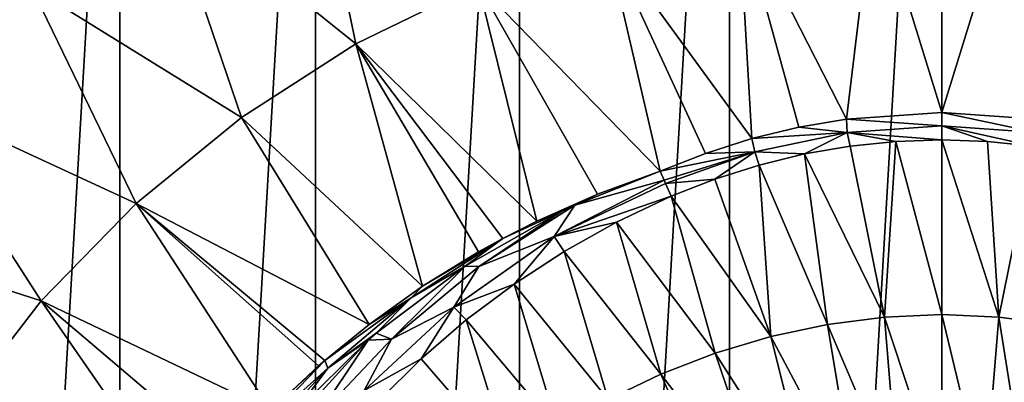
# Model space of a CAD drawing. Header units: metres. Extents: x -24 to 24, y -256 to 25.
# Tile 245 of 256: x -12 to 1, y 9 to 14. Entities that reach past the tile are written whole.
import ezdxf

# ---------------------------------------------------------------- set-up
doc = ezdxf.new("R2010")
doc.units = ezdxf.units.M
doc.layers.add('solid_DOMO_KURZ_SW0002', color=7, linetype='CONTINUOUS')

msp = doc.modelspace()

# ---------------------------------------------------------------- linework, layer by layer
at = {"layer": 'solid_DOMO_KURZ_SW0002'}
for points in [[(-2.754266, -23.589754), (0, 23.75), (0, -23.75)], [(-2.754266, -23.589754), (-2.754265, 23.589754), (0, 23.75)], [(0, 23.75), (2.754265, 23.589754), (0, -23.75)], [(-5.474641, -23.110405), (-5.47464, 23.110405), (-2.754265, 23.589754)], [(-2.754266, -23.589754), (-5.474641, -23.110405), (-2.754265, 23.589754)], [(2.754265, 23.589754), (2.754266, -23.589754), (0, -23.75)], [(-8.12075, -22.31851), (-8.12075, 22.31851), (-5.47464, 23.110405)], [(-5.474641, -23.110405), (-8.12075, -22.31851), (-5.47464, 23.110405)], [(-10.657049, -21.224745), (-10.657048, 21.224745), (-8.12075, 22.31851)], [(-8.12075, -22.31851), (-10.657049, -21.224745), (-8.12075, 22.31851)], [(-13.049229, -19.843893), (-13.049229, 19.843895), (-10.657048, 21.224745)], [(-10.657049, -21.224745), (-13.049229, -19.843893), (-10.657048, 21.224745)], [(-7.596102, 13.475042, 169.842682), (-8.235703, 16.536253, 168.205948), (-10.086776, 15.476802, 168.205948)], [(-7.596102, 13.475042, 169.842682), (-6.012995, 14.252068, 169.842682), (-8.235703, 16.536253, 168.205948)], [(-13.362696, 12.755893, 168.205948), (-11.803401, 14.211059, 168.205948), (-13.614305, 16.386885, 166.2836)], [(-9.080478, 12.522878, 169.842682), (-10.086776, 15.476802, 168.205948), (-11.803401, 14.211059, 168.205948)], [(-9.080478, 12.522878, 169.842682), (-7.596102, 13.475042, 169.842682), (-10.086776, 15.476802, 168.205948)], [(-1.236275, 12.50241, 171.087006), (-0.88186, 15.44344, 169.842682), (-2.633915, 15.242704, 169.842682)], [(-1.236275, 12.50241, 171.087006), (0, 12.587008, 171.078125), (-0.88186, 15.44344, 169.842682)], [(0, 12.587008, 171.078125), (0.881658, 15.443452, 169.842682), (-0.88186, 15.44344, 169.842682)], [(0, 12.587008, 171.078125), (1.236543, 12.50237, 171.087021), (0.881658, 15.443452, 169.842682)], [(-2.46335, 12.247676, 171.113403), (-2.633915, 15.242704, 169.842682), (-4.351736, 14.843852, 169.842682)], [(-1.85261, 12.396256, 171.098068), (-1.236275, 12.50241, 171.087006), (-2.633915, 15.242704, 169.842682)], [(-2.46335, 12.247676, 171.113403), (-1.85261, 12.396256, 171.098068), (-2.633915, 15.242704, 169.842682)], [(-3.652836, 11.825965, 171.156357), (-4.351736, 14.843852, 169.842682), (-6.012995, 14.252068, 169.842682)], [(-3.064753, 12.057226, 171.132874), (-2.46335, 12.247676, 171.113403), (-4.351736, 14.843852, 169.842682)], [(-3.652836, 11.825965, 171.156357), (-3.064753, 12.057226, 171.132874), (-4.351736, 14.843852, 169.842682)], [(-10.446832, 11.407947, 169.842682), (-11.803401, 14.211059, 168.205948), (-13.362696, 12.755893, 168.205948)], [(-10.446832, 11.407947, 169.842682), (-9.080478, 12.522878, 169.842682), (-11.803401, 14.211059, 168.205948)], [(-5.251084, 11.179477, 171.165939), (-6.012995, 14.252068, 169.842682), (-7.596102, 13.475042, 169.842682)], [(-4.465816, 11.528146, 171.161652), (-3.652836, 11.825965, 171.156357), (-6.012995, 14.252068, 169.842682)], [(-5.251084, 11.179477, 171.165939), (-4.465816, 11.528146, 171.161652), (-6.012995, 14.252068, 169.842682)], [(-6.733724, 10.334331, 171.172104), (-7.596102, 13.475042, 169.842682), (-9.080478, 12.522878, 169.842682)], [(-5.693213, 10.954532, 171.16803), (-5.251084, 11.179477, 171.165939), (-7.596102, 13.475042, 169.842682)], [(-6.007764, 10.781022, 171.169388), (-5.693213, 10.954532, 171.16803), (-7.596102, 13.475042, 169.842682)], [(-6.733724, 10.334331, 171.172104), (-6.007764, 10.781022, 171.169388), (-7.596102, 13.475042, 169.842682)], [(-11.677403, 10.144742, 169.842682), (-13.362696, 12.755893, 168.205948), (-14.743877, 11.130702, 168.205948)], [(-11.677403, 10.144742, 169.842682), (-10.446832, 11.407947, 169.842682), (-13.362696, 12.755893, 168.205948)], [(-7.426602, 9.841186, 171.174164), (-9.080478, 12.522878, 169.842682), (-10.446832, 11.407947, 169.842682)], [(-7.426602, 9.841186, 171.174164), (-6.733724, 10.334331, 171.172104), (-9.080478, 12.522878, 169.842682)], [(0, 12.412592, 171.12616), (0, 12.587008, 171.078125), (-1.236275, 12.50241, 171.087006)], [(1.224242, 12.327905, 171.135056), (1.236543, 12.50237, 171.087021), (0, 12.587008, 171.078125)], [(0, 12.412592, 171.12616), (1.224242, 12.327905, 171.135056), (0, 12.587008, 171.078125)], [(-1.224457, 12.327878, 171.135056), (-1.85261, 12.396256, 171.098068), (-2.46335, 12.247676, 171.113403)], [(-1.224457, 12.327878, 171.135056), (-1.236275, 12.50241, 171.087006), (-1.85261, 12.396256, 171.098068)], [(-1.224457, 12.327878, 171.135056), (0, 12.412592, 171.12616), (-1.236275, 12.50241, 171.087006)], [(-1.224457, 12.327878, 171.135056), (0, 12.23226, 171.141647), (0, 12.412592, 171.12616)], [(0, 12.412592, 171.12616), (0, 12.23226, 171.141647), (0.593649, 12.211988, 171.143768)], [(0, 12.412592, 171.12616), (0.593649, 12.211988, 171.143768), (1.187967, 12.150854, 171.150192)], [(0, 12.412592, 171.12616), (1.187967, 12.150854, 171.150192), (1.224242, 12.327905, 171.135056)], [(-2.42559, 12.076839, 171.161057), (-1.224457, 12.327878, 171.135056), (-2.46335, 12.247676, 171.113403)], [(-2.42559, 12.076839, 171.161057), (-1.779561, 12.048891, 171.160797), (-1.224457, 12.327878, 171.135056)], [(-1.224457, 12.327878, 171.135056), (-1.779561, 12.048891, 171.160797), (-1.187404, 12.150935, 171.150177)], [(-1.224457, 12.327878, 171.135056), (-0.59327, 12.212007, 171.143768), (0, 12.23226, 171.141647)], [(-1.224457, 12.327878, 171.135056), (-1.187404, 12.150935, 171.150177), (-0.59327, 12.212007, 171.143768)], [(-2.42559, 12.076839, 171.161057), (-2.46335, 12.247676, 171.113403), (-3.064753, 12.057226, 171.132874)], [(-0.740236, 9.93504, 171.163406), (-1.187404, 12.150935, 171.150177), (-1.779561, 12.048891, 171.160797)], [(-0.740236, 9.93504, 171.163406), (-0.59327, 12.212007, 171.143768), (-1.187404, 12.150935, 171.150177)], [(-0.740236, 9.93504, 171.163406), (0, 9.966744, 171.159241), (-0.59327, 12.212007, 171.143768)], [(-0.59327, 12.212007, 171.143768), (0, 9.966744, 171.159241), (0, 12.23226, 171.141647)], [(0.740236, 9.93504, 171.163406), (0.593649, 12.211988, 171.143768), (0, 12.23226, 171.141647)], [(0, 9.966744, 171.159241), (0.740236, 9.93504, 171.163406), (0, 12.23226, 171.141647)], [(0.740236, 9.93504, 171.163406), (1.187967, 12.150854, 171.150192), (0.593649, 12.211988, 171.143768)], [(0.740236, 9.93504, 171.163406), (1.481033, 9.839504, 171.175903), (1.187967, 12.150854, 171.150192)], [(-2.42559, 12.076839, 171.161057), (-3.064753, 12.057226, 171.132874), (-3.652836, 11.825965, 171.156357)], [(-3.601663, 11.711494, 171.193146), (-2.42559, 12.076839, 171.161057), (-3.652836, 11.825965, 171.156357)], [(-3.601663, 11.711494, 171.193146), (-3.581649, 11.666249, 171.202866), (-2.42559, 12.076839, 171.161057)], [(-3.581649, 11.666249, 171.202866), (-2.944652, 11.722943, 171.194244), (-2.42559, 12.076839, 171.161057)], [(-2.42559, 12.076839, 171.161057), (-2.944652, 11.722943, 171.194244), (-2.366624, 11.906023, 171.175522)], [(-2.42559, 12.076839, 171.161057), (-2.366624, 11.906023, 171.175522), (-1.779561, 12.048891, 171.160797)], [(-1.481033, 9.839504, 171.175903), (-1.779561, 12.048891, 171.160797), (-2.366624, 11.906023, 171.175522)], [(-1.481033, 9.839504, 171.175903), (-0.740236, 9.93504, 171.163406), (-1.779561, 12.048891, 171.160797)], [(-2.215955, 9.683186, 171.196457), (-2.366624, 11.906023, 171.175522), (-2.944652, 11.722943, 171.194244)], [(-2.215955, 9.683186, 171.196457), (-1.481033, 9.839504, 171.175903), (-2.366624, 11.906023, 171.175522)], [(-4.757023, 11.387301, 171.170746), (-3.652836, 11.825965, 171.156357), (-4.465816, 11.528146, 171.161652)], [(-4.757023, 11.387301, 171.170746), (-3.601663, 11.711494, 171.193146), (-3.652836, 11.825965, 171.156357)], [(-5.024783, 10.97767, 171.270325), (-3.581649, 11.666249, 171.202866), (-3.601663, 11.711494, 171.193146)], [(-4.757023, 11.387301, 171.170746), (-5.024783, 10.97767, 171.270325), (-3.601663, 11.711494, 171.193146)], [(-5.024783, 10.97767, 171.270325), (-3.509435, 11.500868, 171.216782), (-3.581649, 11.666249, 171.202866)], [(-3.581649, 11.666249, 171.202866), (-3.509435, 11.500868, 171.216782), (-2.944652, 11.722943, 171.194244)], [(-2.215955, 9.683186, 171.196457), (-2.944652, 11.722943, 171.194244), (-3.509435, 11.500868, 171.216782)], [(-4.757023, 11.387301, 171.170746), (-4.465816, 11.528146, 171.161652), (-5.251084, 11.179477, 171.165939)], [(-5.024783, 10.97767, 171.270325), (-4.215656, 11.166589, 171.251312), (-3.509435, 11.500868, 171.216782)], [(-4.215656, 11.166589, 171.251312), (-2.938797, 9.46812, 171.224792), (-3.509435, 11.500868, 171.216782)], [(-2.938797, 9.46812, 171.224792), (-2.215955, 9.683186, 171.196457), (-3.509435, 11.500868, 171.216782)], [(-8.701678, 8.724977, 171.176529), (-10.446832, 11.407947, 169.842682), (-11.677403, 10.144742, 169.842682)], [(-8.001971, 9.374659, 171.175461), (-7.426602, 9.841186, 171.174164), (-10.446832, 11.407947, 169.842682)], [(-8.083434, 9.303952, 171.175613), (-8.001971, 9.374659, 171.175461), (-10.446832, 11.407947, 169.842682)], [(-8.701678, 8.724977, 171.176529), (-8.083434, 9.303952, 171.175613), (-10.446832, 11.407947, 169.842682)], [(-4.757023, 11.387301, 171.170746), (-6.004325, 10.58944, 171.258316), (-5.024783, 10.97767, 171.270325)], [(-4.940815, 11.30012, 171.174179), (-6.004325, 10.58944, 171.258316), (-4.757023, 11.387301, 171.170746)], [(-4.940815, 11.30012, 171.174179), (-4.757023, 11.387301, 171.170746), (-5.251084, 11.179477, 171.165939)], [(-4.940815, 11.30012, 171.174179), (-5.693213, 10.954532, 171.16803), (-6.178351, 10.596462, 171.206879)], [(-4.940815, 11.30012, 171.174179), (-6.178351, 10.596462, 171.206879), (-6.004325, 10.58944, 171.258316)], [(-4.940815, 11.30012, 171.174179), (-5.251084, 11.179477, 171.165939), (-5.693213, 10.954532, 171.16803)], [(-12.756199, 8.749681, 169.842682), (-11.677403, 10.144742, 169.842682), (-14.743877, 11.130702, 168.205948)], [(-5.024783, 10.97767, 171.270325), (-4.896319, 10.786479, 171.291931), (-4.215656, 11.166589, 171.251312)], [(-4.215656, 11.166589, 171.251312), (-4.896319, 10.786479, 171.291931), (-3.643983, 9.196095, 171.260635)], [(-4.215656, 11.166589, 171.251312), (-3.643983, 9.196095, 171.260635), (-2.938797, 9.46812, 171.224792)], [(-6.882633, 10.18412, 171.190125), (-5.693213, 10.954532, 171.16803), (-6.733724, 10.334331, 171.172104)], [(-6.882633, 10.18412, 171.190125), (-6.178351, 10.596462, 171.206879), (-5.693213, 10.954532, 171.16803)], [(-6.733724, 10.334331, 171.172104), (-5.693213, 10.954532, 171.16803), (-6.007764, 10.781022, 171.169388)], [(-6.328822, 10.062613, 171.37207), (-5.546958, 10.363211, 171.338394), (-5.024783, 10.97767, 171.270325)], [(-6.004325, 10.58944, 171.258316), (-6.328822, 10.062613, 171.37207), (-5.024783, 10.97767, 171.270325)], [(-5.024783, 10.97767, 171.270325), (-5.546958, 10.363211, 171.338394), (-4.896319, 10.786479, 171.291931)], [(-4.896319, 10.786479, 171.291931), (-5.546958, 10.363211, 171.338394), (-4.325623, 8.868606, 171.303802)], [(-4.896319, 10.786479, 171.291931), (-4.325623, 8.868606, 171.303802), (-3.643983, 9.196095, 171.260635)], [(-6.178351, 10.596462, 171.206879), (-7.334325, 9.725863, 171.256378), (-7.137225, 9.649581, 171.365677)], [(-6.882633, 10.18412, 171.190125), (-7.334325, 9.725863, 171.256378), (-6.178351, 10.596462, 171.206879)], [(-6.178351, 10.596462, 171.206879), (-7.137225, 9.649581, 171.365677), (-6.004325, 10.58944, 171.258316)], [(-6.004325, 10.58944, 171.258316), (-7.137225, 9.649581, 171.365677), (-6.328822, 10.062613, 171.37207)], [(-6.328822, 10.062613, 171.37207), (-6.165727, 9.898358, 171.390656), (-5.546958, 10.363211, 171.338394)], [(-5.546958, 10.363211, 171.338394), (-6.165727, 9.898358, 171.390656), (-4.977481, 8.487085, 171.354095)], [(-5.546958, 10.363211, 171.338394), (-4.977481, 8.487085, 171.354095), (-4.325623, 8.868606, 171.303802)], [(-6.882633, 10.18412, 171.190125), (-6.733724, 10.334331, 171.172104), (-7.426602, 9.841186, 171.174164)], [(-9.812602, 7.452121, 171.17688), (-11.677403, 10.144742, 169.842682), (-12.756199, 8.749681, 169.842682)], [(-9.278824, 8.106821, 171.176941), (-8.701678, 8.724977, 171.176529), (-11.677403, 10.144742, 169.842682)], [(-9.812602, 7.452121, 171.17688), (-9.278824, 8.106821, 171.176941), (-11.677403, 10.144742, 169.842682)], [(-6.882633, 10.18412, 171.190125), (-7.426602, 9.841186, 171.174164), (-8.001971, 9.374659, 171.175461)], [(-6.882633, 10.18412, 171.190125), (-8.001971, 9.374659, 171.175461), (-7.961918, 9.273252, 171.224243)], [(-6.882633, 10.18412, 171.190125), (-7.961918, 9.273252, 171.224243), (-7.334325, 9.725863, 171.256378)], [(-7.490358, 8.984321, 171.497406), (-6.750566, 9.393602, 171.448669), (-6.328822, 10.062613, 171.37207)], [(-7.137225, 9.649581, 171.365677), (-7.490358, 8.984321, 171.497406), (-6.328822, 10.062613, 171.37207)], [(-6.328822, 10.062613, 171.37207), (-6.750566, 9.393602, 171.448669), (-6.165727, 9.898358, 171.390656)], [(-0.740236, 9.93504, 171.163406), (0, 7.695068, 171.238861), (0, 9.966744, 171.159241)], [(0.555574, 7.671106, 171.241989), (0.740236, 9.93504, 171.163406), (0, 9.966744, 171.159241)], [(0.555574, 7.671106, 171.241989), (0, 9.966744, 171.159241), (0, 7.695068, 171.238861)], [(-6.165727, 9.898358, 171.390656), (-6.750566, 9.393602, 171.448669), (-5.593507, 8.053291, 171.411255)], [(-6.165727, 9.898358, 171.390656), (-5.593507, 8.053291, 171.411255), (-4.977481, 8.487085, 171.354095)], [(-1.111562, 7.59936, 171.251389), (-1.481033, 9.839504, 171.175903), (-2.215955, 9.683186, 171.196457)], [(-0.555574, 7.671106, 171.241989), (-0.740236, 9.93504, 171.163406), (-1.481033, 9.839504, 171.175903)], [(-0.555574, 7.671106, 171.241989), (-1.481033, 9.839504, 171.175903), (-1.111562, 7.59936, 171.251389)], [(-0.555574, 7.671106, 171.241989), (0, 7.695068, 171.238861), (-0.740236, 9.93504, 171.163406)], [(1.111562, 7.599361, 171.251389), (0.740236, 9.93504, 171.163406), (0.555574, 7.671106, 171.241989)], [(1.111562, 7.599361, 171.251389), (1.481033, 9.839504, 171.175903), (0.740236, 9.93504, 171.163406)], [(-7.961918, 9.273252, 171.224243), (-7.436873, 9.636761, 171.261871), (-7.334325, 9.725863, 171.256378)], [(-7.334325, 9.725863, 171.256378), (-7.436873, 9.636761, 171.261871), (-7.137225, 9.649581, 171.365677)], [(-8.41534, 8.560273, 171.390121), (-8.140745, 8.581771, 171.492188), (-7.436873, 9.636761, 171.261871)], [(-8.41534, 8.560273, 171.390121), (-7.436873, 9.636761, 171.261871), (-8.382869, 8.702181, 171.323441)], [(-7.961918, 9.273252, 171.224243), (-8.382869, 8.702181, 171.323441), (-7.436873, 9.636761, 171.261871)], [(-7.137225, 9.649581, 171.365677), (-8.140745, 8.581771, 171.492188), (-7.490358, 8.984321, 171.497406)], [(-7.436873, 9.636761, 171.261871), (-8.140745, 8.581771, 171.492188), (-7.137225, 9.649581, 171.365677)], [(-1.663137, 7.482025, 171.266815), (-2.215955, 9.683186, 171.196457), (-2.938797, 9.46812, 171.224792)], [(-1.111562, 7.59936, 171.251389), (-2.215955, 9.683186, 171.196457), (-1.663137, 7.482025, 171.266815)], [(-2.205647, 7.320619, 171.288071), (-2.938797, 9.46812, 171.224792), (-3.643983, 9.196095, 171.260635)], [(-1.663137, 7.482025, 171.266815), (-2.938797, 9.46812, 171.224792), (-2.205647, 7.320619, 171.288071)], [(-8.988008, 8.346245, 171.199936), (-8.001971, 9.374659, 171.175461), (-8.701678, 8.724977, 171.176529)], [(-8.988008, 8.346245, 171.199936), (-7.961918, 9.273252, 171.224243), (-8.001971, 9.374659, 171.175461)], [(-8.701678, 8.724977, 171.176529), (-8.001971, 9.374659, 171.175461), (-8.083434, 9.303952, 171.175613)], [(-7.490358, 8.984321, 171.497406), (-7.299886, 8.850412, 171.512375), (-6.750566, 9.393602, 171.448669)], [(-6.750566, 9.393602, 171.448669), (-7.299886, 8.850412, 171.512375), (-5.593507, 8.053291, 171.411255)], [(-8.988008, 8.346245, 171.199936), (-8.915983, 8.241233, 171.270691), (-7.961918, 9.273252, 171.224243)], [(-7.961918, 9.273252, 171.224243), (-8.915983, 8.241233, 171.270691), (-8.382869, 8.702181, 171.323441)], [(-2.734906, 7.116479, 171.314972), (-3.643983, 9.196095, 171.260635), (-4.325623, 8.868606, 171.303802)], [(-2.205647, 7.320619, 171.288071), (-3.643983, 9.196095, 171.260635), (-2.734906, 7.116479, 171.314972)]]:
    msp.add_3dface(points, dxfattribs=at)

doc.saveas('drawing.dxf')
